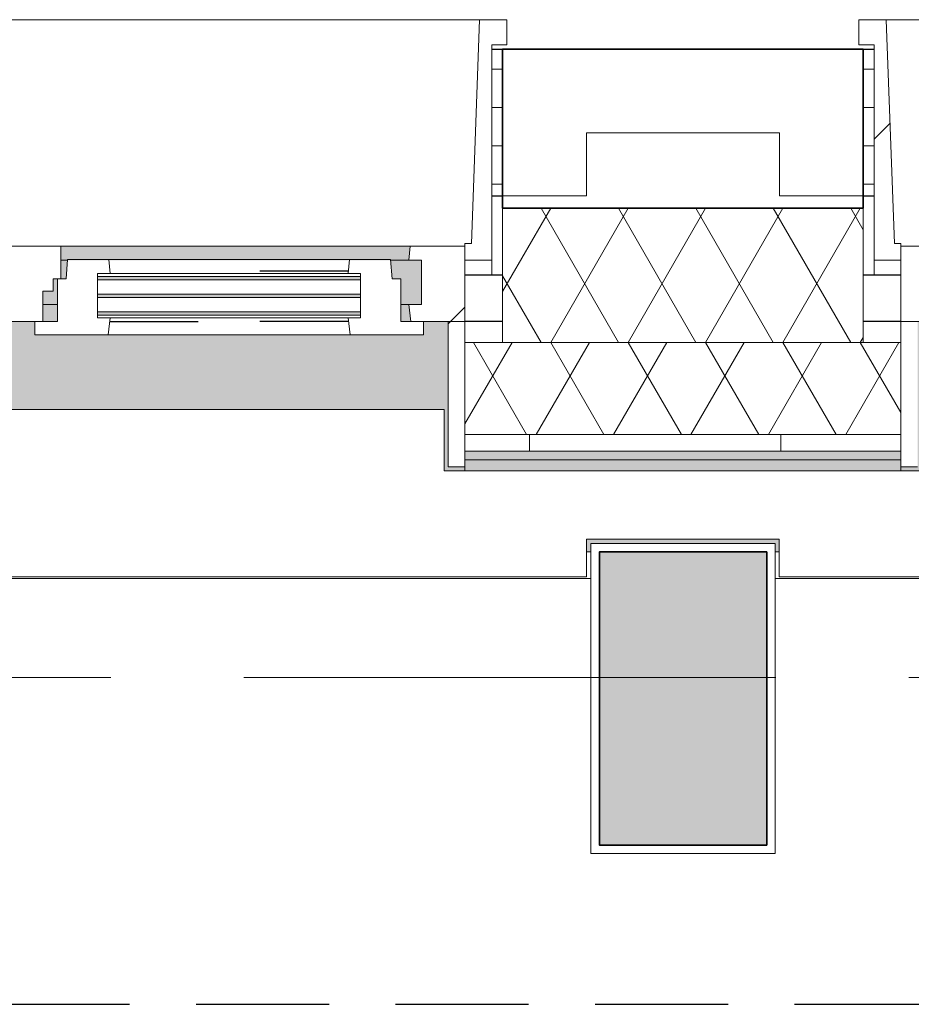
# Model space of a CAD drawing. Extents: x 2820 to 91013, y 1478 to 38178.
# Tile 159 of 182: x 45892 to 46956, y 35438 to 36613. Entities that reach past the tile are written whole.
import ezdxf

# ---------------------------------------------------------------- set-up
doc = ezdxf.new("R2010")
doc.units = 0
doc.header["$LTSCALE"] = 50
for name, pattern in [('HIDDEN2', [4.7625, 3.175, -1.5875]), ('Onderlegger 2e verdieping$0$gestippeld_2_', [6.35, 3.175, -3.175]), ('Onderlegger 2e verdieping$0$stramien', [22.225, 12.7, -3.175, 3.175, -3.175])]:
    doc.linetypes.add(name, pattern=pattern)
doc.layers.get('0').update_dxf_attribs({"linetype": 'CONTINUOUS'})
doc.layers.add('IWTEKST', color=2, linetype='CONTINUOUS')
for name, color, linetype, lineweight in [('Onderlegger 2e verdieping$0$A-FLOR-OTLN', 8, 'CONTINUOUS', 18), ('Onderlegger 2e verdieping$0$A-GENM', 8, 'CONTINUOUS', 18), ('Onderlegger 2e verdieping$0$A-GLAZ', 8, 'CONTINUOUS', 25), ('Onderlegger 2e verdieping$0$A-GLAZ-GLAS', 8, 'CONTINUOUS', 25), ('Onderlegger 2e verdieping$0$A-WALL', 8, 'CONTINUOUS', 25), ('Onderlegger 2e verdieping$0$A-WALL-PATT', 8, 'CONTINUOUS', 50), ('Onderlegger 2e verdieping$0$I-WALL', 8, 'CONTINUOUS', 25), ('Onderlegger 2e verdieping$0$S-COLS', 8, 'CONTINUOUS', 18), ('Onderlegger 2e verdieping$0$S-GRID', 8, 'CONTINUOUS', 18)]:
    doc.layers.add(name, color=color, linetype=linetype, lineweight=lineweight)
pattern_1 = [(0, (22579.94, 41853.943), (0, 45.688), []), (90, (22579.94, 41853.94), (-105, 45.688), [45.688, -45.688])]
pattern_2 = [(45, (-45766.6, -36403.2), (-212.132, 212.132), [])]
pattern_3 = [(45, (-47599.92, -36403.2), (-212.132, 212.132), [])]

# ---------------------------------------------------------------- blocks, each defined once
blk = doc.blocks.new('Onderlegger 2e verdieping$0$42_KA leemstuc betonkolomafwerking - Type-V97-Plotview 2e Verdieping - schaal 1 op 100')
at = {"layer": 'Onderlegger 2e verdieping$0$A-GENM'}
h = blk.add_hatch(dxfattribs=at)
h.set_pattern_fill('FP_150', color=256, style=0, pattern_type=2)
h.set_pattern_definition([(0, (-46850.26, -35895.2), (406.4, 101.6), [33.528, -271.272, 33.528, -1896.872]), (0, (-46850.26, -35895.2), (406.4, 101.6), [-338.328, -271.272, 33.528, -576.072, -1016]), (0, (-46850.26, -35895.2), (406.4, 101.6), [-1219.2, 33.528, -271.272, 33.528, -677.672]), (0, (-46850.26, -35895.2), (406.4, 101.6), [-1557.528, -169.672, 33.528, -474.472]), (120, (-46697.86, -35844.4), (-291.18818, 301.15272), [33.528, -271.272, 33.528, -1896.872]), (120, (-46697.86, -35844.4), (-291.18818, 301.15272), [-338.328, -271.272, 33.528, -576.072, -1016]), (120, (-46697.86, -35844.4), (-291.18818, 301.15272), [-1219.2, 33.528, -271.272, 33.528, -677.672]), (120, (-46697.86, -35844.4), (-291.18818, 301.15272), [-1557.528, -169.672, 33.528, -474.472]), (240, (-46647.06, -35641.2), (-115.21182, -402.75272), [33.528, -271.272, 33.528, -1896.872]), (240, (-46647.06, -35641.2), (-115.21182, -402.75272), [-338.328, -271.272, 33.528, -576.072, -1016]), (240, (-46647.06, -35641.2), (-115.21182, -402.75272), [-1219.2, 33.528, -271.272, 33.528, -677.672]), (240, (-46647.06, -35641.2), (-115.21182, -402.75272), [-1557.528, -169.672, 33.528, -474.472])])
h.paths.add_polyline_path([(-277, -277), (-57, -277), (-57, 93), (-277, 93), (-277, 89.1)], flags=0)
h.paths.add_polyline_path([(-67, -267), (-267, -267), (-267, 83), (-67, 83)], flags=0)
for p, q in [((-57, 93), (-277, 93)), ((-277, 93), (-277, -277)), ((-267, 83), (-67, 83)), ((-267, -267), (-267, 83)), ((-67, 83), (-67, -267)), ((-57, -277), (-57, 93)), ((-67, -267), (-267, -267)), ((-277, -277), (-57, -277))]:
    blk.add_line(p, q, dxfattribs=at)
blk = doc.blocks.new('Onderlegger 2e verdieping$0$31_KA_Houten kozijn metselwerkgevel met draaiend deel verdieping - 31_KA_Houten kozijn metselwerkgevel met draaiend deel verdieping-V176-Plotview 2e Verdieping - schaal 1 op 100')
at = {"layer": 'Onderlegger 2e verdieping$0$A-GLAZ', "lineweight": 18}
h = blk.add_hatch(dxfattribs=at)
h.set_pattern_fill('FP_302', color=256, style=0, pattern_type=2)
h.set_pattern_definition(pattern_2)
h.paths.add_polyline_path([(-591.8, -150), (-589.5, -129.8), (-604.5, -129.8), (-604.5, -77), (-589.5, -77), (-591.1, -60), (-656.5, -60), (-656.5, -150)], flags=0)
h.paths.add_polyline_path([(591.8, -150), (656.5, -150), (656.5, -60), (591.1, -60), (589.5, -77), (604.5, -77), (604.5, -129.8), (589.5, -129.8)], flags=0)
at = {"layer": 'Onderlegger 2e verdieping$0$A-GLAZ'}
h = blk.add_hatch(color=256, dxfattribs=at)
h.paths.add_polyline_path([(-589.5, -77), (92, -77), (93.6, -60), (-591.1, -60)], flags=0)
h.paths.add_polyline_path([(180.5, -77), (589.5, -77), (591.1, -60), (174, -60), (174, -77)], flags=0)
h = blk.add_hatch(color=256, dxfattribs=at)
h.paths.add_polyline_path([(-604.5, -129.8), (107, -129.8), (107, -126.3), (-604.5, -126.3)], flags=0)
h.paths.add_polyline_path([(152.5, -129.8), (170, -129.8), (170, -99), (165, -99), (165, -114), (152.5, -114), (152.5, -126.3)], flags=0)
h.paths.add_polyline_path([(591.1, -129.8), (604.5, -129.8), (604.5, -77), (567.9, -77), (569.5, -99), (580, -99), (580, -129.8), (589.5, -129.8)], flags=0)
h.paths.add_polyline_path([(-62.6, -122.3), (107, -122.3), (107, -105.3), (-604.5, -105.3), (-604.5, -122.3), (-368.4, -122.3)], flags=0)
h.paths.add_polyline_path([(-368.4, -101.3), (107, -101.3), (107, -84.3), (-604.5, -84.3), (-604.5, -101.3), (-586.3, -101.3)], flags=0)
h.paths.add_polyline_path([(174, -99), (180.5, -99), (182.1, -77), (174, -77), (174, -84.3)], flags=0)
h.paths.add_polyline_path([(107, -80.3), (107, -77), (-604.5, -77), (-604.5, -80.3), (93.9, -80.3)], flags=0)
h = blk.add_hatch(color=256, dxfattribs=at)
h.paths.add_polyline_path([(-368.4, -150), (94.3, -150), (92, -129.8), (-589.5, -129.8), (-591.8, -150), (-589.5, -150)], flags=0)
h.paths.add_polyline_path([(152.5, -150), (170, -150), (170, -129.8), (152.5, -129.8), (152.5, -145.8)], flags=0)
h.paths.add_polyline_path([(589.5, -150), (591.8, -150), (589.5, -129.8), (580, -129.8), (580, -150)], flags=0)
blk.add_hatch(color=256, dxfattribs=at).paths.add_polyline_path([(656.5, -328.5), (656.5, -323.5), (636.5, -323.5), (636.5, -150), (607, -150), (607, -166), (143, -166), (143, -150), (-636.5, -150), (-636.5, -323.5), (-656.5, -323.5), (-656.5, -328.5), (-631.5, -328.5), (-631.5, -255), (631.5, -255), (631.5, -328.5), (636.5, -328.5)], flags=0)
at = {"layer": 'Onderlegger 2e verdieping$0$A-GLAZ', "lineweight": 18}
h = blk.add_hatch(dxfattribs=at)
h.set_pattern_fill('FP_302', color=256, style=0, pattern_type=2)
h.set_pattern_definition(pattern_2)
h.paths.add_polyline_path([(-636.5, -323.5), (-636.5, -150), (-656.5, -150), (-656.5, -323.5)], flags=0)
h.paths.add_polyline_path([(636.5, -323.5), (656.5, -323.5), (656.5, -150), (636.5, -150), (636.5, -208.1)], flags=0)
for p, q in [((-673.9, 210.1), (673.9, 210.1)), ((673.9, 210.1), (664.2, -56.9)), ((706.5, 210.1), (673.9, 210.1)), ((706.5, 180.1), (706.5, 210.1)), ((688.5, -76.9), (688.5, 180.1)), ((688.5, 180.1), (706.5, 180.1)), ((664.2, -56.9), (656.5, -56.9)), ((656.5, -56.9), (656.5, -76.9)), ((93.6, -60), (174, -60)), ((174, -60), (174, -99)), ((174, -60), (591.1, -60)), ((589.5, -77), (591.1, -60)), ((591.1, -60), (656.5, -60)), ((656.5, -60), (656.5, -150)), ((182.1, -77), (174, -77)), ((589.5, -77), (567.9, -77)), ((604.5, -77), (589.5, -77)), ((604.5, -129.8), (604.5, -77)), ((656.5, -76.9), (688.5, -76.9)), ((688.5, -94.9), (688.5, -76.9)), ((165, -99), (165, -114)), ((170, -99), (165, -99)), ((152.5, -114), (152.5, -150)), ((165, -114), (152.5, -114)), ((152.5, -129.8), (170, -129.8)), ((580, -129.8), (589.5, -129.8)), ((589.5, -129.8), (604.5, -129.8)), ((591.8, -150), (589.5, -129.8)), ((143, -150), (94.3, -150)), ((656.5, -150), (607, -150)), ((636.5, -150), (656.5, -150)), ((636.5, -323.5), (636.5, -150)), ((656.5, -150), (656.5, -323.5)), ((656.5, -323.5), (636.5, -323.5)), ((656.5, -323.5), (656.5, -328.5))]:
    blk.add_line(p, q, dxfattribs=at)
blk = doc.blocks.new('Onderlegger 2e verdieping$0$31_KA_Houten kozijn metselwerkgevel met draaiend deel verdieping - 31_KA_Houten kozijn metselwerkgevel met draaiend deel verdieping-V177-Plotview 2e Verdieping - schaal 1 op 100')
at = {"layer": 'Onderlegger 2e verdieping$0$A-GLAZ', "lineweight": 18}
h = blk.add_hatch(dxfattribs=at)
h.set_pattern_fill('FP_303', color=256, style=0, pattern_type=2)
h.set_pattern_definition(pattern_3)
h.paths.add_polyline_path([(-672.8, -76.9), (-656.5, -76.9), (-656.5, -56.9), (-664.2, -56.9), (-673.9, 210.1), (-706.5, 210.1), (-706.5, 180.1), (-688.5, 180.1), (-688.5, -76.9)], flags=0)
h = blk.add_hatch(dxfattribs=at)
h.set_pattern_fill('FP_303', color=256, style=0, pattern_type=2)
h.set_pattern_definition(pattern_3)
h.paths.add_polyline_path([(-591.8, -150), (-589.5, -129.8), (-604.5, -129.8), (-604.5, -77), (-589.5, -77), (-591.1, -60), (-656.5, -60), (-656.5, -150)], flags=0)
h.paths.add_polyline_path([(591.8, -150), (656.5, -150), (656.5, -60), (591.1, -60), (589.5, -77), (604.5, -77), (604.5, -129.8), (589.5, -129.8)], flags=0)
at = {"layer": 'Onderlegger 2e verdieping$0$A-GLAZ'}
blk.add_hatch(color=256, dxfattribs=at).paths.add_polyline_path([(-631.5, -328.5), (-631.5, -255), (631.5, -255), (631.5, -328.5), (656.5, -328.5), (656.5, -323.5), (636.5, -323.5), (636.5, -150), (607, -150), (607, -166), (143, -166), (143, -150), (-636.5, -150), (-636.5, -323.5), (-656.5, -323.5), (-656.5, -328.5), (-636.5, -328.5)], flags=0)
at = {"layer": 'Onderlegger 2e verdieping$0$A-GLAZ', "lineweight": 18}
for p, q in [((-706.5, 210.1), (-673.9, 210.1)), ((-706.5, 180.1), (-706.5, 210.1)), ((-673.9, 210.1), (-664.2, -56.9)), ((-673.9, 210.1), (673.9, 210.1)), ((-688.5, 180.1), (-706.5, 180.1)), ((-688.5, -76.9), (-688.5, 180.1)), ((-664.2, -56.9), (-656.5, -56.9)), ((-656.5, -56.9), (-656.5, -76.9)), ((-656.5, -150), (-656.5, -60)), ((-656.5, -60), (-591.1, -60)), ((-656.5, -76.9), (-688.5, -76.9)), ((-688.5, -76.9), (-688.5, -94.9)), ((-656.5, -150), (-636.5, -150)), ((-656.5, -323.5), (-656.5, -150)), ((-591.8, -150), (-656.5, -150)), ((-636.5, -323.5), (-656.5, -323.5)), ((-656.5, -328.5), (-656.5, -323.5))]:
    blk.add_line(p, q, dxfattribs=at)
blk = doc.blocks.new('Onderlegger 2e verdieping$0$31_KA_Houten kozijn draaiend deel metselwerkgevel - Type-V195-Plotview 2e Verdieping - schaal 1 op 100')
at = {"layer": 'Onderlegger 2e verdieping$0$A-GLAZ', "lineweight": 18}
for p, q in [((10.5, 51), (12.2, 74)), ((12.2, 74), (61.4, 74)), ((61.4, 74), (63, 57)), ((61.4, 74), (348.6, 74)), ((347, 57), (348.6, 74)), ((348.6, 74), (397.8, 74)), ((397.8, 74), (399.5, 51)), ((0, 51), (10.5, 51)), ((0, 0), (0, 51)), ((48, 57), (48, 53.5)), ((63, 57), (48, 57)), ((48, 49.5), (48, 32.5)), ((347, 57), (63, 57)), ((362, 57), (347, 57)), ((362, 53.5), (362, 57)), ((362, 32.5), (362, 49.5)), ((399.5, 51), (410, 51)), ((410, 51), (410, 0)), ((48, 28.5), (48, 11.5)), ((362, 11.5), (362, 28.5)), ((-27, 0), (0, 0)), ((-27, -16), (-27, 0)), ((48, 7.5), (48, 4.2)), ((48, 4.2), (63, 4.2)), ((63, 4.2), (60.7, -16)), ((63, 4.2), (347, 4.2)), ((347, 4.2), (362, 4.2)), ((349.3, -16), (347, 4.2)), ((362, 4.2), (362, 7.5)), ((410, 0), (437, 0)), ((437, 0), (437, -16)), ((60.7, -16), (-27, -16)), ((349.3, -16), (60.7, -16)), ((437, -16), (349.3, -16))]:
    blk.add_line(p, q, dxfattribs=at)
at = {"layer": 'Onderlegger 2e verdieping$0$A-GLAZ', "linetype": 'Onderlegger 2e verdieping$0$gestippeld_2_'}
blk.add_line((347.3, 60), (241.8, 60), dxfattribs=at)
at = {"layer": 'Onderlegger 2e verdieping$0$A-GLAZ-GLAS'}
for p, q in [((62.5, 0), (168.2, 0)), ((347.5, 0), (241.8, 0))]:
    blk.add_line(p, q, dxfattribs=at)
blk = doc.blocks.new('Onderlegger 2e verdieping$0$31_KA_Houten kozijn metselwerkgevel triple glas - Type-9950181-Plotview 2e Verdieping - schaal 1 op 100')
at = {"layer": 'Onderlegger 2e verdieping$0$A-GLAZ'}
for points in [[(0, 42), (314, 42), (314, 46), (0, 46)], [(314, 21), (314, 25), (0, 25), (0, 21), (300.8, 21)], [(314, 0), (314, 4), (0, 4), (0, 0), (300.8, 0)]]:
    blk.add_hatch(color=256, dxfattribs=at).paths.add_polyline_path(points, flags=0)
at = {"layer": 'Onderlegger 2e verdieping$0$A-GLAZ', "lineweight": 18}
for p, q in [((0, 46), (314, 46)), ((0, 42), (0, 46)), ((314, 42), (0, 42)), ((314, 46), (314, 42)), ((0, 25), (314, 25)), ((0, 21), (0, 25)), ((314, 25), (314, 21)), ((314, 21), (0, 21)), ((0, 4), (314, 4)), ((0, 0), (0, 4)), ((314, 0), (0, 0)), ((314, 4), (314, 0))]:
    blk.add_line(p, q, dxfattribs=at)
blk = doc.blocks.new('Onderlegger 2e verdieping$0$vensterbank tweede verdieping - vensterbank tweede verdieping-11898810-Plotview 2e Verdieping - schaal 1 op 100')
at = {"layer": 'Onderlegger 2e verdieping$0$A-GLAZ', "lineweight": 18}
for p, q in [((46398.1, 36148.2), (45135.1, 36148.2)), ((46398.1, 36074.7), (46398.1, 36148.2)), ((46968.4, 36074.7), (46398.1, 36074.7)), ((46568.1, 35948.2), (46568.1, 35993.2)), ((46568.1, 35993.2), (46798.3, 35993.2)), ((46798.3, 35993.2), (46798.3, 35948.2)), ((44964.9, 35948.2), (46568.1, 35948.2)), ((46798.3, 35948.2), (48401.4, 35948.2))]:
    blk.add_line(p, q, dxfattribs=at)
blk = doc.blocks.new('Onderlegger 2e verdieping$0$28_KU_vloerrand 250x670 verdieping - 31090mm-1052746-Plotview 2e Verdieping - schaal 1 op 100')
at = {"layer": 'Onderlegger 2e verdieping$0$S-COLS'}
h = blk.add_hatch(color=256, dxfattribs=at)
h.paths.add_polyline_path([(160, -15526.7), (153.5, -15526.7), (153.5, -15445), (140, -15445), (140, -15535), (0, -15535), (0, -15542), (160, -15542)], flags=0)
h.paths.add_polyline_path([(160, 15525), (160, 15545), (140, 15545), (140, 15264.8), (153.5, 15264.8), (153.5, 15524.9), (160, 15524.9)], flags=0)
h.paths.add_polyline_path([(153.5, 10140), (153.5, 10285.2), (140, 10285.2), (140, 9764.8), (153.5, 9764.8), (153.5, 9964.5)], flags=0)
h.paths.add_polyline_path([(153.5, 11598.2), (153.5, 12118.5), (140, 12118.5), (140, 11598.2), (148.5, 11598.2)], flags=0)
h.paths.add_polyline_path([(153.5, 13951.8), (140, 13951.8), (140, 13431.5), (153.5, 13431.5), (153.5, 13939.7)], flags=0)
h.paths.add_polyline_path([(153.5, 8129.8), (153.5, 8451.8), (140, 8451.8), (140, 7931.5), (153.5, 7931.5), (153.5, 8076.5)], flags=0)
h.paths.add_polyline_path([(153.5, 4640), (153.5, 4785.2), (140, 4785.2), (140, 4264.8), (153.5, 4264.8), (153.5, 4460.4)], flags=0)
h.paths.add_polyline_path([(153.5, 6098.2), (153.5, 6618.5), (140, 6618.5), (140, 6098.2), (148.5, 6098.2)], flags=0)
h.paths.add_polyline_path([(153.5, 2806.7), (153.5, 2951.8), (140, 2951.8), (140, 2791.7), (153.5, 2791.7)], flags=0)
h.paths.add_polyline_path([(153.5, 790.9), (153.5, 1143.5), (148.5, 1143.5), (148.5, 1118.5), (140, 1118.5), (140, 598.2), (148.5, 598.2), (148.5, 573.2), (153.5, 573.2), (153.5, 743.2)], flags=0)
h.paths.add_polyline_path([(153.5, -860), (153.5, -689.8), (148.5, -689.8), (148.5, -714.8), (140, -714.8), (140, -1235.2), (148.5, -1235.2), (148.5, -1260.2), (153.5, -1260.2), (153.5, -1043.8)], flags=0)
h.paths.add_polyline_path([(153.5, 2406.5), (153.5, 2576.7), (146, 2576.7), (146, 2581.7), (153.5, 2581.7), (153.5, 2591.7), (140, 2591.7), (140, 2431.5), (148.5, 2431.5), (148.5, 2406.5)], flags=0)
h.paths.add_polyline_path([(153.5, -10026.7), (153.5, -9881.5), (140, -9881.5), (140, -10094.5), (153.5, -10094.5)], flags=0)
h.paths.add_polyline_path([(153.5, -3088.5), (153.5, -2523.2), (148.5, -2523.2), (148.5, -2548.2), (140, -2548.2), (140, -3068.5), (148.5, -3068.5), (148.5, -3093.5), (153.5, -3093.5)], flags=0)
h.paths.add_polyline_path([(153.5, -10189.5), (140, -10189.5), (140, -10401.8), (153.5, -10401.8), (153.5, -10217.3)], flags=0)
h.paths.add_polyline_path([(153.5, -8568.5), (153.5, -8355.5), (140, -8355.5), (140, -8568.5), (148.5, -8568.5)], flags=0)
h.paths.add_polyline_path([(153.5, -4921.8), (153.5, -4356.5), (148.5, -4356.5), (148.5, -4381.5), (140, -4381.5), (140, -4901.8), (148.5, -4901.8), (148.5, -4926.8), (153.5, -4926.8)], flags=0)
h.paths.add_polyline_path([(153.5, -11714.8), (140, -11714.8), (140, -12235.2), (153.5, -12235.2), (153.5, -11746.2)], flags=0)
h.paths.add_polyline_path([(153.5, -8260.5), (153.5, -8048.2), (140, -8048.2), (140, -8260.5)], flags=0)
h.paths.add_polyline_path([(153.5, -6189.8), (148.5, -6189.8), (148.5, -6214.8), (140, -6214.8), (140, -6575), (146, -6575), (145, -6370), (153.5, -6370), (153.5, -6194.3)], flags=0)
h.paths.add_polyline_path([(153.5, -6585), (140, -6585), (140, -6735.2), (153.5, -6735.2), (153.5, -6590.2)], flags=0)
h.paths.add_polyline_path([(153.5, -15435), (153.5, -15381.5), (140, -15381.5), (140, -15435)], flags=0)
h.paths.add_polyline_path([(153.5, -13548.2), (140, -13548.2), (140, -14068.5), (153.5, -14068.5), (153.5, -13580.9)], flags=0)
h = blk.add_hatch(color=256, dxfattribs=at)
h.paths.add_polyline_path([(250, -15526.7), (160, -15526.7), (160, -15542), (250, -15542)], flags=0)
h.paths.add_polyline_path([(250, -13693.3), (235, -13693.3), (235, -13923.5), (250, -13923.5), (250, -13918.3), (240, -13918.3), (240, -13698.3), (250, -13698.3)], flags=0)
h.paths.add_polyline_path([(250, -12090.2), (250, -12085), (240, -12085), (240, -11865), (250, -11865), (250, -11860), (235, -11860), (235, -12090.2), (243.9, -12090.2)], flags=0)
h.paths.add_polyline_path([(250, -10251.7), (240, -10251.7), (240, -10189.5), (235, -10189.5), (235, -10256.8), (250, -10256.8)], flags=0)
h.paths.add_polyline_path([(250, -10026.7), (235, -10026.7), (235, -10094.5), (240, -10094.5), (240, -10031.7), (250, -10031.7)], flags=0)
h.paths.add_polyline_path([(250, -8418.3), (240, -8418.3), (240, -8355.5), (235, -8355.5), (235, -8423.5), (250, -8423.5)], flags=0)
h.paths.add_polyline_path([(250, -8198.3), (250, -8193.3), (235, -8193.3), (235, -8260.5), (240, -8260.5), (240, -8198.3), (243.9, -8198.3)], flags=0)
h.paths.add_polyline_path([(250, -6585), (235, -6585), (235, -6590.2), (250, -6590.2)], flags=0)
h.paths.add_polyline_path([(250, -6360), (235, -6360), (235, -6370), (240, -6370), (240, -6364.5), (250, -6364.5)], flags=0)
h.paths.add_polyline_path([(250, -4526.7), (235, -4526.7), (235, -4756.8), (250, -4756.8), (250, -4752), (240, -4751.2), (240, -4531.2), (250, -4531.2)], flags=0)
h.paths.add_polyline_path([(250, -2905), (240, -2905), (240, -2695), (250, -2695), (250, -2693.3), (235, -2693.3), (235, -2923.5), (250, -2923.5), (250, -2908)], flags=0)
h.paths.add_polyline_path([(250, -1085), (240, -1085), (240, -1075), (250, -1075), (250, -860), (235, -860), (235, -1090.2), (250, -1090.2)], flags=0)
h.paths.add_polyline_path([(250, 973.3), (235, 973.3), (235, 743.2), (250, 743.2), (250, 748.3), (240, 748.3), (240, 968.3), (250, 968.3)], flags=0)
h.paths.add_polyline_path([(250, 2792), (250, 2806.7), (235, 2806.7), (235, 2791.7), (250, 2791.7)], flags=0)
h.paths.add_polyline_path([(250, 2576.5), (250, 2576.7), (243.9, 2576.5)], flags=0)
h.paths.add_polyline_path([(250, 2581.7), (250, 2591.7), (235, 2591.7), (235, 2581.7), (243.9, 2581.7)], flags=0)
h.paths.add_polyline_path([(250, 4415), (240, 4415), (240, 4635), (250, 4635), (250, 4640), (235, 4640), (235, 4409.8), (250, 4409.8)], flags=0)
h.paths.add_polyline_path([(250, 6243.2), (250, 6248.3), (240, 6248.3), (240, 6468.3), (250, 6468.3), (250, 6473.3), (235, 6473.3), (235, 6243.2), (243.9, 6243.2)], flags=0)
h.paths.add_polyline_path([(250, 8301.7), (250, 8306.7), (235, 8306.7), (235, 8076.5), (250, 8076.5), (250, 8081.7), (240, 8081.7), (240, 8301.7), (243.9, 8301.7)], flags=0)
h.paths.add_polyline_path([(250, 9909.8), (250, 9915), (240, 9915), (240, 10135), (250, 10135), (250, 10140), (235, 10140), (235, 9909.8), (243.9, 9909.8)], flags=0)
h.paths.add_polyline_path([(250, 11968.3), (250, 11973.3), (235, 11973.3), (235, 11743.2), (250, 11743.2), (250, 11748.3), (240, 11748.3), (240, 11968.3), (243.9, 11968.3)], flags=0)
h.paths.add_polyline_path([(250, 13801.7), (250, 13806.7), (235, 13806.7), (235, 13576.5), (250, 13576.5), (250, 13581.7), (240, 13581.7), (240, 13801.7), (243.9, 13801.7)], flags=0)
h.paths.add_polyline_path([(250, 15545), (160, 15545), (160, 15524.9), (235, 15524.9), (235, 15409.8), (250, 15409.8), (250, 15425)], flags=0)
at = {"layer": 'Onderlegger 2e verdieping$0$S-COLS', "color": 0}
for p, q in [((250, 8301.7), (250, 8306.7)), ((250, 8076.5), (250, 8081.7))]:
    blk.add_line(p, q, dxfattribs=at)
blk = doc.blocks.new('Onderlegger 2e verdieping')
at = {"layer": 'Onderlegger 2e verdieping$0$A-WALL-PATT', "lineweight": 18}
h = blk.add_hatch(dxfattribs=at)
h.set_pattern_fill('FP_1', color=256, angle=45, style=0, pattern_type=2)
h.set_pattern_definition([(45, (400, -2e-13), (-565.685, 565.685), []), (45, (600, -3e-13), (-565.685, 565.685), [])])
h.paths.add_polyline_path([(24568.1, 36403.2), (24568.1, 36478.2), (24798.4, 36478.2), (24798.4, 36403.2), (24898.4, 36403.2), (24898.4, 36578.2), (24468.1, 36578.2), (24468.1, 36403.2)], flags=0)
h.paths.add_polyline_path([(22965.1, 36403.2), (23065.1, 36403.2), (23065.1, 36578.2), (22579.9, 36578.2), (22579.9, 36478.2), (22965.1, 36478.2), (22965.1, 36405.9)], flags=0)
h.paths.add_polyline_path([(26401.4, 36403.2), (26401.4, 36478.2), (26631.8, 36478.2), (26631.8, 36403.2), (26731.8, 36403.2), (26731.8, 36578.2), (26301.4, 36578.2), (26301.4, 36403.2)], flags=0)
h.paths.add_polyline_path([(30068.1, 36403.2), (30068.1, 36478.2), (30298.4, 36478.2), (30298.4, 36403.2), (30398.4, 36403.2), (30398.4, 36578.2), (29968.1, 36578.2), (29968.1, 36403.2)], flags=0)
h.paths.add_polyline_path([(28565.1, 36403.2), (28565.1, 36578.2), (28134.8, 36578.2), (28134.8, 36403.2), (28234.8, 36403.2), (28234.8, 36478.2), (28465.1, 36478.2), (28465.1, 36403.2)], flags=0)
h.paths.add_polyline_path([(32131.8, 36403.2), (32231.8, 36403.2), (32231.8, 36578.2), (31801.4, 36578.2), (31801.4, 36403.2), (31901.4, 36403.2), (31901.4, 36478.2), (32131.8, 36478.2), (32131.8, 36405.9)], flags=0)
h.paths.add_polyline_path([(33734.8, 36403.2), (33734.8, 36478.2), (33965.1, 36478.2), (33965.1, 36403.2), (34065.1, 36403.2), (34065.1, 36578.2), (33634.8, 36578.2), (33634.8, 36403.2)], flags=0)
h.paths.add_polyline_path([(35568.1, 36403.2), (35568.1, 36478.2), (35798.4, 36478.2), (35798.4, 36403.2), (35898.4, 36403.2), (35898.4, 36578.2), (35468.1, 36578.2), (35468.1, 36403.2)], flags=0)
h.paths.add_polyline_path([(37301.4, 36403.2), (37401.4, 36403.2), (37401.4, 36478.2), (37631.8, 36478.2), (37631.8, 36403.2), (37731.8, 36403.2), (37731.8, 36578.2), (37301.4, 36578.2), (37301.4, 36405.9)], flags=0)
h.paths.add_polyline_path([(39234.8, 36403.2), (39234.8, 36478.2), (39465.1, 36478.2), (39465.1, 36403.2), (39565.1, 36403.2), (39565.1, 36578.2), (39134.8, 36578.2), (39134.8, 36403.2)], flags=0)
h.paths.add_polyline_path([(40968.1, 36403.2), (41068.1, 36403.2), (41068.1, 36478.2), (41298.4, 36478.2), (41298.4, 36403.2), (41398.4, 36403.2), (41398.4, 36578.2), (40968.1, 36578.2), (40968.1, 36405.9)], flags=0)
h.paths.add_polyline_path([(42801.4, 36403.2), (42901.4, 36403.2), (42901.4, 36478.2), (43131.8, 36478.2), (43131.8, 36403.2), (43231.8, 36403.2), (43231.8, 36578.2), (42801.4, 36578.2), (42801.4, 36405.9)], flags=0)
h.paths.add_polyline_path([(44965.1, 36403.2), (45065.1, 36403.2), (45065.1, 36578.2), (44634.8, 36578.2), (44634.8, 36403.2), (44734.8, 36403.2), (44734.8, 36478.2), (44965.1, 36478.2), (44965.1, 36405.9)], flags=0)
h.paths.add_polyline_path([(46468.1, 36403.2), (46568.1, 36403.2), (46568.1, 36478.2), (46798.4, 36478.2), (46798.4, 36403.2), (46898.4, 36403.2), (46898.4, 36578.2), (46468.1, 36578.2), (46468.1, 36405.9)], flags=0)
h.paths.add_polyline_path([(50134.8, 36403.2), (50234.8, 36403.2), (50234.8, 36478.2), (50465.1, 36478.2), (50465.1, 36403.2), (50565.1, 36403.2), (50565.1, 36578.2), (50134.8, 36578.2), (50134.8, 36405.9)], flags=0)
h.paths.add_polyline_path([(48631.8, 36403.2), (48731.8, 36403.2), (48731.8, 36578.2), (48301.4, 36578.2), (48301.4, 36403.2), (48401.4, 36403.2), (48401.4, 36478.2), (48631.8, 36478.2), (48631.8, 36405.9)], flags=0)
h.paths.add_polyline_path([(51968.1, 36403.2), (52068.1, 36403.2), (52068.1, 36478.2), (52298.4, 36478.2), (52298.4, 36403.2), (52398.4, 36403.2), (52398.4, 36578.2), (51968.1, 36578.2), (51968.1, 36405.9)], flags=0)
h.paths.add_polyline_path([(53801.4, 36403.2), (53901.4, 36403.2), (53901.4, 36478.2), (54016.6, 36478.2), (54016.6, 36578.2), (53801.4, 36578.2), (53801.4, 36405.9)], flags=0)
h = blk.add_hatch(dxfattribs=at)
h.set_pattern_fill('FP_94', color=256, style=0, pattern_type=2)
h.set_pattern_definition(pattern_1)
h.paths.add_polyline_path([(45078.1, 36403.2), (45078.1, 36578.2), (45065.1, 36578.2), (45065.1, 36403.2)], flags=0)
h.paths.add_polyline_path([(46455.1, 36403.2), (46468.1, 36403.2), (46468.1, 36578.2), (46455.1, 36578.2), (46455.1, 36405.9)], flags=0)
h = blk.add_hatch(dxfattribs=at)
h.set_pattern_fill('FP_94', color=256, style=0, pattern_type=2)
h.set_pattern_definition(pattern_1)
h.paths.add_polyline_path([(46898.4, 36403.2), (46911.4, 36403.2), (46911.4, 36578.2), (46898.4, 36578.2), (46898.4, 36405.9)], flags=0)
h.paths.add_polyline_path([(48288.4, 36403.2), (48301.4, 36403.2), (48301.4, 36578.2), (48288.4, 36578.2), (48288.4, 36405.9)], flags=0)
h = blk.add_hatch(dxfattribs=at)
h.set_pattern_fill('FP_93', color=256, angle=60, style=0, pattern_type=2)
h.set_pattern_definition([(240, (38298.27, 36538.2), (46.18203, -80.01037), []), (300, (38205.87, 36538.2), (92.38203, -0.01037), [])])
h.paths.add_polyline_path([(23065.1, 36228.2), (23065.1, 36388.2), (22579.9, 36388.2), (22579.9, 36228.2), (22770.2, 36228.2)], flags=0)
h.paths.add_polyline_path([(24604.9, 36228.2), (24898.4, 36228.2), (24898.4, 36388.2), (24468.1, 36388.2), (24468.1, 36228.2)], flags=0)
h.paths.add_polyline_path([(26301.4, 36228.2), (26731.8, 36228.2), (26731.8, 36388.2), (26301.4, 36388.2)], flags=0)
h.paths.add_polyline_path([(28274.3, 36228.2), (28565.1, 36228.2), (28565.1, 36388.2), (28134.8, 36388.2), (28134.8, 36228.2)], flags=0)
h.paths.add_polyline_path([(30109, 36228.2), (30398.4, 36228.2), (30398.4, 36388.2), (29968.1, 36388.2), (29968.1, 36228.2)], flags=0)
h.paths.add_polyline_path([(32231.8, 36228.2), (32231.8, 36388.2), (31801.4, 36388.2), (31801.4, 36228.2), (31943.7, 36228.2)], flags=0)
h.paths.add_polyline_path([(33634.8, 36228.2), (34065.1, 36228.2), (34065.1, 36388.2), (33634.8, 36388.2)], flags=0)
h.paths.add_polyline_path([(35898.4, 36228.2), (35898.4, 36388.2), (35468.1, 36388.2), (35468.1, 36228.2), (35613.1, 36228.2)], flags=0)
h.paths.add_polyline_path([(37731.8, 36228.2), (37731.8, 36388.2), (37301.4, 36388.2), (37301.4, 36228.2), (37447.8, 36228.2)], flags=0)
h.paths.add_polyline_path([(39565.1, 36228.2), (39565.1, 36388.2), (39134.8, 36388.2), (39134.8, 36228.2), (39282.5, 36228.2)], flags=0)
h.paths.add_polyline_path([(41398.4, 36228.2), (41398.4, 36388.2), (40968.1, 36388.2), (40968.1, 36228.2), (41117.2, 36228.2)], flags=0)
h.paths.add_polyline_path([(42801.4, 36228.2), (43231.8, 36228.2), (43231.8, 36388.2), (42801.4, 36388.2)], flags=0)
h.paths.add_polyline_path([(44786.7, 36228.2), (45065.1, 36228.2), (45065.1, 36388.2), (44634.8, 36388.2), (44634.8, 36228.2)], flags=0)
h.paths.add_polyline_path([(46621.4, 36228.2), (46898.4, 36228.2), (46898.4, 36388.2), (46468.1, 36388.2), (46468.1, 36228.2)], flags=0)
h.paths.add_polyline_path([(48301.4, 36228.2), (48731.8, 36228.2), (48731.8, 36388.2), (48301.4, 36388.2)], flags=0)
h.paths.add_polyline_path([(50134.8, 36228.2), (50565.1, 36228.2), (50565.1, 36388.2), (50134.8, 36388.2)], flags=0)
h.paths.add_polyline_path([(52398.4, 36228.2), (52398.4, 36388.2), (51968.1, 36388.2), (51968.1, 36228.2), (52125.5, 36228.2)], flags=0)
h.paths.add_polyline_path([(54016.6, 36228.2), (54016.6, 36388.2), (53801.4, 36388.2), (53801.4, 36228.2), (53960.2, 36228.2)], flags=0)
h = blk.add_hatch(dxfattribs=at)
h.set_pattern_fill('FP_355', color=256, angle=-300, style=0, pattern_type=2)
h.set_pattern_definition([(240, (38696.6, 36188.2), (46.18203, -80.01037), []), (300, (38604.2, 36188.2), (92.38203, -0.01037), [])])
h.paths.add_polyline_path([(54326.6, 36118.2), (54436.6, 36118.2), (54436.6, 36228.2), (53756.4, 36228.2), (53756.4, 36118.2), (54266, 36118.2)], flags=0)
h.paths.add_polyline_path([(52443.4, 36118.2), (52443.4, 36228.2), (51923.1, 36228.2), (51923.1, 36118.2), (52431.3, 36118.2)], flags=0)
h.paths.add_polyline_path([(50290.8, 36118.2), (50610.1, 36118.2), (50610.1, 36228.2), (50089.8, 36228.2), (50089.8, 36118.2)], flags=0)
h.paths.add_polyline_path([(48761.9, 36118.2), (48776.8, 36118.2), (48776.8, 36228.2), (48256.4, 36228.2), (48256.4, 36118.2), (48456.1, 36118.2)], flags=0)
h.paths.add_polyline_path([(46943.4, 36118.2), (46943.4, 36228.2), (46423.1, 36228.2), (46423.1, 36118.2), (46927.2, 36118.2)], flags=0)
h.paths.add_polyline_path([(45110.1, 36118.2), (45110.1, 36228.2), (44589.8, 36228.2), (44589.8, 36118.2), (45092.4, 36118.2)], flags=0)
h.paths.add_polyline_path([(42756.4, 36118.2), (43276.8, 36118.2), (43276.8, 36228.2), (42756.4, 36228.2), (42756.4, 36195.1)], flags=0)
h.paths.add_polyline_path([(40923.1, 36118.2), (41443.4, 36118.2), (41443.4, 36228.2), (40923.1, 36228.2), (40923.1, 36195.1)], flags=0)
h.paths.add_polyline_path([(39089.8, 36118.2), (39610.1, 36118.2), (39610.1, 36228.2), (39089.8, 36228.2), (39089.8, 36195.1)], flags=0)
h.paths.add_polyline_path([(37776.8, 36118.2), (37776.8, 36228.2), (37256.4, 36228.2), (37256.4, 36118.2), (37753.6, 36118.2)], flags=0)
h.paths.add_polyline_path([(35943.4, 36118.2), (35943.4, 36228.2), (35423.1, 36228.2), (35423.1, 36118.2), (35918.9, 36118.2)], flags=0)
h.paths.add_polyline_path([(33778.4, 36118.2), (34110.1, 36118.2), (34110.1, 36228.2), (33589.8, 36228.2), (33589.8, 36118.2)], flags=0)
h.paths.add_polyline_path([(32276.8, 36118.2), (32276.8, 36228.2), (31756.4, 36228.2), (31756.4, 36118.2), (32249.5, 36118.2)], flags=0)
h.paths.add_polyline_path([(30109, 36118.2), (30443.4, 36118.2), (30443.4, 36228.2), (29923.1, 36228.2), (29923.1, 36118.2)], flags=0)
h.paths.add_polyline_path([(28274.3, 36118.2), (28610.1, 36118.2), (28610.1, 36228.2), (28089.8, 36228.2), (28089.8, 36118.2)], flags=0)
h.paths.add_polyline_path([(26256.4, 36118.2), (26776.8, 36118.2), (26776.8, 36228.2), (26256.4, 36228.2), (26256.4, 36195.1)], flags=0)
h.paths.add_polyline_path([(24910.7, 36118.2), (24943.4, 36118.2), (24943.4, 36228.2), (24423.1, 36228.2), (24423.1, 36118.2), (24604.9, 36118.2)], flags=0)
h.paths.add_polyline_path([(23110.1, 36118.2), (23110.1, 36228.2), (22956.6, 36228.2), (22956.6, 36118.2), (23076, 36118.2)], flags=0)
h = blk.add_hatch(dxfattribs=at)
h.set_pattern_fill('FP_356', color=256, style=0, pattern_type=2)
h.set_pattern_definition([(90, (0, 0), (-300, 2e-14), [])])
h.paths.add_polyline_path([(54306.6, 36098.2), (54326.6, 36098.2), (54326.6, 36118.2), (53756.4, 36118.2), (53756.4, 36098.2), (54266, 36098.2)], flags=0)
h.paths.add_polyline_path([(52443.4, 36098.2), (52443.4, 36118.2), (51923.1, 36118.2), (51923.1, 36098.2), (52431.3, 36098.2)], flags=0)
h.paths.add_polyline_path([(50610.1, 36098.2), (50610.1, 36118.2), (50089.8, 36118.2), (50089.8, 36098.2), (50596.6, 36098.2)], flags=0)
h.paths.add_polyline_path([(48761.9, 36098.2), (48776.8, 36098.2), (48776.8, 36118.2), (48256.4, 36118.2), (48256.4, 36098.2), (48456.1, 36098.2)], flags=0)
h.paths.add_polyline_path([(46927.2, 36098.2), (46943.4, 36098.2), (46943.4, 36118.2), (46423.1, 36118.2), (46423.1, 36098.2), (46621.4, 36098.2)], flags=0)
h.paths.add_polyline_path([(45110.1, 36098.2), (45110.1, 36118.2), (44589.8, 36118.2), (44589.8, 36098.2), (45092.4, 36098.2)], flags=0)
h.paths.add_polyline_path([(43276.8, 36098.2), (43276.8, 36118.2), (42756.4, 36118.2), (42756.4, 36098.2), (43257.7, 36098.2)], flags=0)
h.paths.add_polyline_path([(41423, 36098.2), (41443.4, 36098.2), (41443.4, 36118.2), (40923.1, 36118.2), (40923.1, 36098.2), (41117.2, 36098.2)], flags=0)
h.paths.add_polyline_path([(39610.1, 36098.2), (39610.1, 36118.2), (39089.8, 36118.2), (39089.8, 36098.2), (39588.3, 36098.2)], flags=0)
h.paths.add_polyline_path([(37753.6, 36098.2), (37776.8, 36098.2), (37776.8, 36118.2), (37256.4, 36118.2), (37256.4, 36098.2), (37447.8, 36098.2)], flags=0)
h.paths.add_polyline_path([(35423.1, 36098.2), (35943.4, 36098.2), (35943.4, 36118.2), (35423.1, 36118.2)], flags=0)
h.paths.add_polyline_path([(34110.1, 36098.2), (34110.1, 36118.2), (33589.8, 36118.2), (33589.8, 36098.2), (34084.2, 36098.2)], flags=0)
h.paths.add_polyline_path([(32276.8, 36098.2), (32276.8, 36118.2), (31756.4, 36118.2), (31756.4, 36098.2), (32249.5, 36098.2)], flags=0)
h.paths.add_polyline_path([(30443.4, 36098.2), (30443.4, 36118.2), (29923.1, 36118.2), (29923.1, 36098.2), (30414.8, 36098.2)], flags=0)
h.paths.add_polyline_path([(28610.1, 36098.2), (28610.1, 36118.2), (28089.8, 36118.2), (28089.8, 36098.2), (28580.1, 36098.2)], flags=0)
h.paths.add_polyline_path([(26439.6, 36098.2), (26776.8, 36098.2), (26776.8, 36118.2), (26256.4, 36118.2), (26256.4, 36098.2)], flags=0)
h.paths.add_polyline_path([(23076, 36098.2), (23110.1, 36098.2), (23110.1, 36118.2), (22956.6, 36118.2), (22956.6, 36098.2)], flags=0)
h.paths.add_polyline_path([(24604.9, 36098.2), (24943.4, 36098.2), (24943.4, 36118.2), (24423.1, 36118.2), (24423.1, 36098.2)], flags=0)
h = blk.add_hatch(dxfattribs=at)
h.set_pattern_fill('FP_60', color=256, style=0, pattern_type=2)
h.set_pattern_definition([(0, (0, 0), (406.4, 101.6), [33.528, -271.272, 33.528, -271.272, -1625.6]), (0, (0, 0), (406.4, 101.6), [-609.6, 33.528, -576.072, 33.528, -271.272, -711.2]), (0, (0, 0), (406.4, 101.6), [-1524, 33.528, -169.672, 33.528, -474.472]), (120, (152.4, 50.8), (-291.18818, 301.15272), [33.528, -271.272, 33.528, -271.272, -1625.6]), (120, (152.4, 50.8), (-291.18818, 301.15272), [-609.6, 33.528, -576.072, 33.528, -271.272, -711.2]), (120, (152.4, 50.8), (-291.18818, 301.15272), [-1524, 33.528, -169.672, 33.528, -474.472]), (240, (203.2, 254), (-115.21182, -402.75272), [33.528, -271.272, 33.528, -271.272, -1625.6]), (240, (203.2, 254), (-115.21182, -402.75272), [-609.6, 33.528, -576.072, 33.528, -271.272, -711.2]), (240, (203.2, 254), (-115.21182, -402.75272), [-1524, 33.528, -169.672, 33.528, -474.472])])
h.paths.add_polyline_path([(54296.6, 36088.2), (54306.6, 36088.2), (54306.6, 36098.2), (53756.4, 36098.2), (53756.4, 36088.2), (54266, 36088.2)], flags=0)
h.paths.add_polyline_path([(52443.4, 36088.2), (52443.4, 36098.2), (51923.1, 36098.2), (51923.1, 36088.2), (52431.3, 36088.2)], flags=0)
h.paths.add_polyline_path([(50290.8, 36088.2), (50610.1, 36088.2), (50610.1, 36098.2), (50089.8, 36098.2), (50089.8, 36088.2)], flags=0)
h.paths.add_polyline_path([(48761.9, 36088.2), (48776.8, 36088.2), (48776.8, 36098.2), (48256.4, 36098.2), (48256.4, 36088.2), (48456.1, 36088.2)], flags=0)
h.paths.add_polyline_path([(46621.4, 36088.2), (46943.4, 36088.2), (46943.4, 36098.2), (46423.1, 36098.2), (46423.1, 36088.2)], flags=0)
h.paths.add_polyline_path([(45092.4, 36088.2), (45110.1, 36088.2), (45110.1, 36098.2), (44589.8, 36098.2), (44589.8, 36088.2), (44786.7, 36088.2)], flags=0)
h.paths.add_polyline_path([(43257.7, 36088.2), (43276.8, 36088.2), (43276.8, 36098.2), (42756.4, 36098.2), (42756.4, 36088.2), (42952, 36088.2)], flags=0)
h.paths.add_polyline_path([(41443.4, 36088.2), (41443.4, 36098.2), (40923.1, 36098.2), (40923.1, 36088.2), (41423, 36088.2)], flags=0)
h.paths.add_polyline_path([(39610.1, 36088.2), (39610.1, 36098.2), (39089.8, 36098.2), (39089.8, 36088.2), (39588.3, 36088.2)], flags=0)
h.paths.add_polyline_path([(37776.8, 36088.2), (37776.8, 36098.2), (37256.4, 36098.2), (37256.4, 36088.2), (37753.6, 36088.2)], flags=0)
h.paths.add_polyline_path([(35918.9, 36088.2), (35943.4, 36088.2), (35943.4, 36098.2), (35423.1, 36098.2), (35423.1, 36088.2), (35613.1, 36088.2)], flags=0)
h.paths.add_polyline_path([(34084.2, 36088.2), (34110.1, 36088.2), (34110.1, 36098.2), (33589.8, 36098.2), (33589.8, 36088.2), (33778.4, 36088.2)], flags=0)
h.paths.add_polyline_path([(31943.7, 36088.2), (32276.8, 36088.2), (32276.8, 36098.2), (31756.4, 36098.2), (31756.4, 36088.2)], flags=0)
h.paths.add_polyline_path([(30443.4, 36088.2), (30443.4, 36098.2), (29923.1, 36098.2), (29923.1, 36088.2), (30414.8, 36088.2)], flags=0)
h.paths.add_polyline_path([(28089.8, 36088.2), (28610.1, 36088.2), (28610.1, 36098.2), (28089.8, 36098.2)], flags=0)
h.paths.add_polyline_path([(26776.8, 36088.2), (26776.8, 36098.2), (26256.4, 36098.2), (26256.4, 36088.2), (26745.4, 36088.2)], flags=0)
h.paths.add_polyline_path([(24910.7, 36088.2), (24943.4, 36088.2), (24943.4, 36098.2), (24423.1, 36098.2), (24423.1, 36088.2), (24604.9, 36088.2)], flags=0)
h.paths.add_polyline_path([(23076, 36088.2), (23110.1, 36088.2), (23110.1, 36098.2), (22956.6, 36098.2), (22956.6, 36088.2)], flags=0)
at = {"layer": 'Onderlegger 2e verdieping$0$S-COLS', "lineweight": 5}
blk.add_hatch(color=256, dxfattribs=at).paths.add_polyline_path([(46783.6, 35628.2), (46783.6, 35978.2), (46583.6, 35978.2), (46583.6, 35628.2)], flags=0)
at = {"layer": 'Onderlegger 2e verdieping$0$A-FLOR-OTLN'}
for p, q in [((44959.9, 35946.2), (46573.3, 35946.2)), ((46793.3, 35946.2), (48406.6, 35946.2))]:
    blk.add_line(p, q, dxfattribs=at)
at = {"layer": 'Onderlegger 2e verdieping$0$A-WALL'}
for p, q in [((46455.1, 36578.2), (46468.1, 36578.2)), ((46898.4, 36578.2), (46911.4, 36578.2)), ((46455.1, 36403.2), (46468.1, 36403.2)), ((46898.4, 36403.2), (46911.4, 36403.2)), ((46468.1, 36308.3), (46423.1, 36308.3)), ((46943.4, 36308.3), (46898.4, 36308.3)), ((46468.1, 36253.2), (46423.1, 36253.2)), ((46943.4, 36253.2), (46898.4, 36253.2))]:
    blk.add_line(p, q, dxfattribs=at)
at = {"layer": 'Onderlegger 2e verdieping$0$A-WALL', "lineweight": 35}
for p, q in [((46898.4, 36578.2), (46468.1, 36578.2)), ((46468.1, 36578.2), (46468.1, 36388.2)), ((46898.4, 36388.2), (46898.4, 36578.2)), ((46898.4, 36388.2), (46468.1, 36388.2))]:
    blk.add_line(p, q, dxfattribs=at)
at = {"layer": 'Onderlegger 2e verdieping$0$A-WALL', "lineweight": 18}
for p, q in [((46568.1, 36478.2), (46568.1, 36403.2)), ((46798.4, 36478.2), (46568.1, 36478.2)), ((46798.4, 36403.2), (46798.4, 36478.2)), ((46468.1, 36403.2), (46568.1, 36403.2)), ((46798.4, 36403.2), (46898.4, 36403.2)), ((46468.1, 36388.2), (46468.1, 36228.2)), ((46898.4, 36228.2), (46898.4, 36388.2)), ((46468.1, 36228.2), (46898.4, 36228.2))]:
    blk.add_line(p, q, dxfattribs=at)
at = {"layer": 'Onderlegger 2e verdieping$0$I-WALL', "lineweight": 18}
for p, q in [((46943.4, 36228.2), (46423.1, 36228.2)), ((46943.4, 36118.2), (46423.1, 36118.2)), ((46943.4, 36098.2), (46423.1, 36098.2)), ((46423.1, 36088.2), (46943.4, 36088.2))]:
    blk.add_line(p, q, dxfattribs=at)
at = {"layer": 'Onderlegger 2e verdieping$0$S-COLS', "lineweight": 35}
for p, q in [((46783.6, 35978.2), (46583.6, 35978.2)), ((46583.6, 35978.2), (46583.6, 35628.2)), ((46783.6, 35628.2), (46783.6, 35978.2)), ((46583.6, 35628.2), (46783.6, 35628.2))]:
    blk.add_line(p, q, dxfattribs=at)
at = {"layer": 'Onderlegger 2e verdieping$0$S-GRID', "linetype": 'Onderlegger 2e verdieping$0$stramien'}
blk.add_line((2820.4, 35828.2), (55386.6, 35828.2), dxfattribs=at)
at = {"lineweight": 18, "rotation": 270.0000000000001}
blk.add_blockref('Onderlegger 2e verdieping$0$28_KU_vloerrand 250x670 verdieping - 31090mm-1052746-Plotview 2e Verdieping - schaal 1 op 100', (38491.6, 36228.2), dxfattribs=at)
at = {"layer": 'Onderlegger 2e verdieping$0$A-GENM'}
blk.add_blockref('Onderlegger 2e verdieping$0$42_KA leemstuc betonkolomafwerking - Type-V97-Plotview 2e Verdieping - schaal 1 op 100', (46850.3, 35895.2), dxfattribs=at)
at = {"layer": 'Onderlegger 2e verdieping$0$A-GLAZ'}
for name, p in [('Onderlegger 2e verdieping$0$31_KA_Houten kozijn metselwerkgevel met draaiend deel verdieping - 31_KA_Houten kozijn metselwerkgevel met draaiend deel verdieping-V176-Plotview 2e Verdieping - schaal 1 op 100', (45766.6, 36403.2)), ('Onderlegger 2e verdieping$0$31_KA_Houten kozijn metselwerkgevel met draaiend deel verdieping - 31_KA_Houten kozijn metselwerkgevel met draaiend deel verdieping-V177-Plotview 2e Verdieping - schaal 1 op 100', (47599.9, 36403.2)), ('Onderlegger 2e verdieping$0$31_KA_Houten kozijn draaiend deel metselwerkgevel - Type-V195-Plotview 2e Verdieping - schaal 1 op 100', (45936.6, 36253.2)), ('Onderlegger 2e verdieping$0$31_KA_Houten kozijn metselwerkgevel triple glas - Type-9950181-Plotview 2e Verdieping - schaal 1 op 100', (45984.6, 36260.7)), ('Onderlegger 2e verdieping$0$vensterbank tweede verdieping - vensterbank tweede verdieping-11898810-Plotview 2e Verdieping - schaal 1 op 100', (0, 0))]:
    blk.add_blockref(name, p, dxfattribs=at)

msp = doc.modelspace()

# ---------------------------------------------------------------- linework, layer by layer
at = {"layer": 'IWTEKST', "linetype": 'HIDDEN2'}
msp.add_line((4906.6, 35438.2), (57185, 35438.2), dxfattribs=at)

# ---------------------------------------------------------------- block references
msp.add_blockref('Onderlegger 2e verdieping', (0, 0))

doc.saveas('drawing.dxf')
